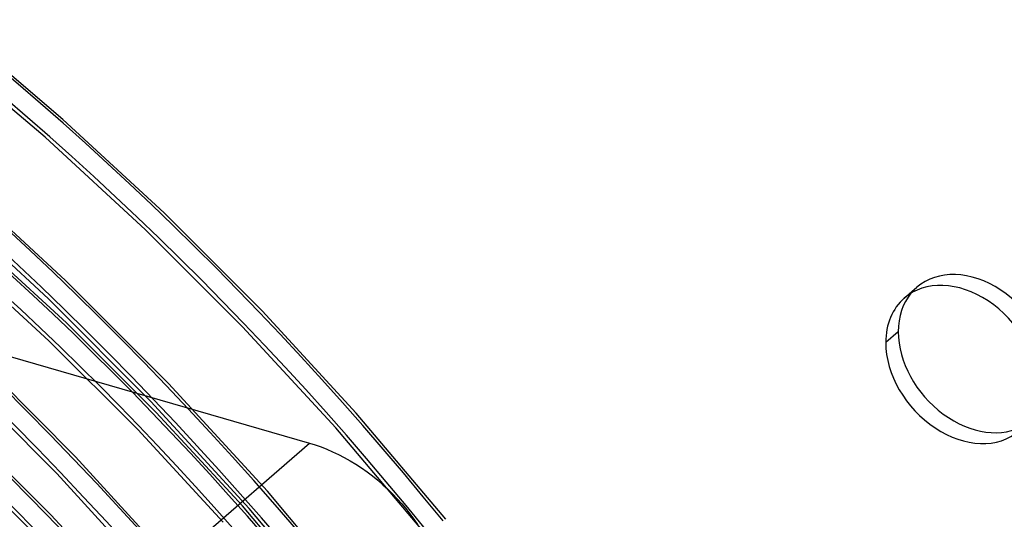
# Model space of a CAD drawing. Header units: millimetres. Extents: x -138 to 135, y -173 to 171.
# Tile 87 of 95: x 74 to 114, y 73 to 93. Entities that reach past the tile are written whole.
import ezdxf

# ---------------------------------------------------------------- set-up
doc = ezdxf.new("R2010")
doc.units = ezdxf.units.MM
doc.layers.add('MAIN-1', color=7, linetype='Continuous')

msp = doc.modelspace()

# ---------------------------------------------------------------- linework, layer by layer
at = {"layer": 'MAIN-1'}
for p, q in [((76.212, 89.428), (72.039, 92.96)), ((75.509, 88.715), (71.378, 92.209)), ((80.26, 85.7), (76.212, 89.428)), ((44.493, 88.512), (86.062, 76.512)), ((79.517, 85.026), (75.509, 88.715)), ((76.325, 83.006), (72.066, 86.932)), ((75.648, 82.269), (71.418, 86.17)), ((84.167, 81.788), (80.26, 85.7)), ((83.387, 81.156), (79.517, 85.026)), ((76.355, 81.312), (72.646, 84.719)), ((75.653, 80.599), (71.976, 83.976)), ((80.434, 78.887), (76.325, 83.006)), ((109.792, 82.296), (110.292, 82.729)), ((79.731, 78.176), (75.648, 82.269)), ((87.917, 77.707), (84.167, 81.788)), ((79.937, 77.738), (76.355, 81.312)), ((87.103, 77.119), (83.387, 81.156)), ((109.552, 80.958), (109.052, 80.525)), ((79.204, 77.057), (75.653, 80.599)), ((76.717, 75.97), (72.403, 80.3)), ((75.976, 75.298), (71.694, 79.594)), ((84.379, 74.59), (80.434, 78.887)), ((83.649, 73.905), (79.731, 78.176)), ((83.377, 74.01), (79.937, 77.738)), ((91.497, 73.473), (87.917, 77.707)), ((82.615, 73.363), (79.204, 77.057)), ((90.651, 72.929), (87.103, 77.119)), ((75.752, 73.641), (72.49, 76.886)), ((62.985, 56.527), (86.062, 76.512)), ((86.062, 76.512), (86.288, 76.443)), ((86.288, 76.443), (86.517, 76.362)), ((86.517, 76.362), (86.748, 76.272)), ((86.748, 76.272), (86.981, 76.171)), ((75.02, 72.96), (71.788, 76.174)), ((80.857, 71.453), (76.717, 75.97)), ((86.981, 76.171), (87.214, 76.06)), ((87.214, 76.06), (87.446, 75.94)), ((87.446, 75.94), (87.677, 75.81)), ((87.677, 75.81), (87.906, 75.67)), ((87.906, 75.67), (88.131, 75.522)), ((88.131, 75.522), (88.353, 75.366)), ((80.086, 70.816), (75.976, 75.298)), ((88.353, 75.366), (88.57, 75.202)), ((88.57, 75.202), (88.782, 75.031)), ((88.782, 75.031), (88.987, 74.853)), ((88.987, 74.853), (89.186, 74.67)), ((89.186, 74.67), (89.378, 74.482)), ((88.143, 70.131), (84.379, 74.59)), ((89.378, 74.482), (89.562, 74.291)), ((89.562, 74.291), (89.737, 74.096)), ((86.663, 70.142), (83.377, 74.01)), ((87.388, 69.474), (83.649, 73.905)), ((89.737, 74.096), (89.904, 73.899)), ((89.904, 73.899), (90.066, 73.695)), ((78.888, 70.255), (75.752, 73.641)), ((90.066, 73.695), (90.222, 73.484)), ((90.222, 73.484), (90.373, 73.267))]:
    msp.add_line(p, q, dxfattribs=at)
for centre, major_axis, start_param, end_param in [((31.625, 27.388), (-65.793, 75.971), -1.613948, -0.100196), ((25.225, 21.845), (-69.066, 79.751), -1.615312, -0.098832), ((18.825, 16.303), (-72.339, 83.53), -1.616769, -0.097375), ((25.225, 21.845), (68.411, -78.995), 1.525999, 3.043043), ((31.625, 27.388), (65.138, -75.215), 1.529278, 3.039764), ((18.825, 16.303), (71.685, -82.774), 1.524784, 3.044257), ((12.425, 10.76), (-72.339, 83.53), -1.616769, -0.097375), ((12.425, 10.76), (71.685, -82.774), 1.524472, 3.04457), ((31.625, 27.388), (-60.686, 70.075), -1.610102, -0.104042), ((31.625, 27.388), (60.032, -69.319), 1.531844, 3.037198), ((31.625, 27.388), (-55.58, 64.178), -1.607127, -0.107017), ((31.625, 27.388), (54.925, -63.422), 1.534887, 3.034154), ((31.625, 27.388), (-50.474, 58.282), -1.60355, -0.110594), ((31.625, 27.388), (49.819, -57.526), 1.538555, 3.030487), ((0, 0), (-68.084, 78.617), -2.427868, 0.713724), ((-0.5, -0.433), (68.739, -79.373), 0.713724, 3.418503), ((-2.5, -2.165), (-66.12, 76.349), -2.427868, -0.857072), ((-2, -1.732), (-65.465, 75.593), -2.427868, -0.857072), ((112.583, 80.083), (-2.291, 2.646), -2.427868, -0.000041), ((112.083, 79.65), (2.291, -2.646), 0.713724, 3.141552), ((112.583, 80.083), (-2.291, 2.646), -0.000041, 0.126324), ((112.083, 79.65), (2.291, -2.646), 3.141552, 3.855317), ((112.583, 80.083), (-2.291, 2.646), 0.126324, 0.713724), ((112.583, 80.083), (-2.291, 2.646), 0.713724, 3.015269), ((112.083, 79.65), (2.291, -2.646), -2.427868, -0.000041)]:
    msp.add_ellipse(centre, major_axis=major_axis, ratio=0.75, start_param=start_param, end_param=end_param, dxfattribs=at)

doc.saveas('drawing.dxf')
